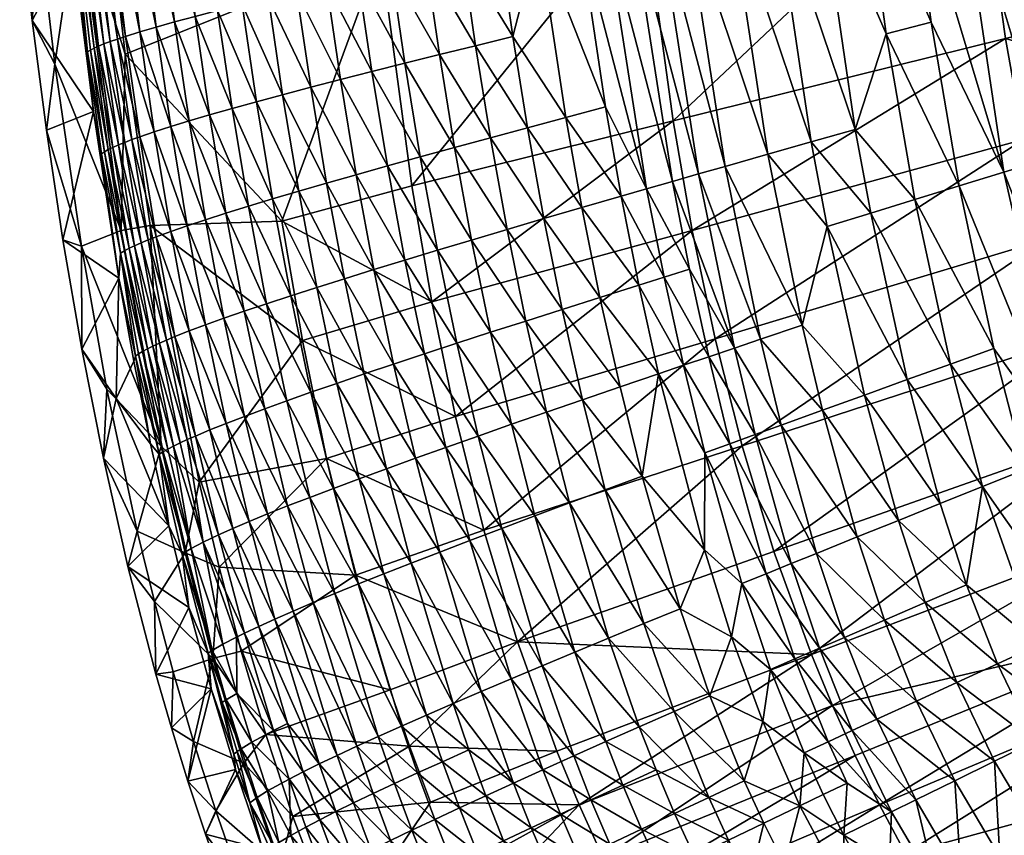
# Model space of a CAD drawing. Header units: millimetres. Extents: x 639 to 1142, y -448 to 5.
# Tile 7 of 256: x 641 to 692, y -373 to -331. Entities that reach past the tile are written whole.
import ezdxf

# ---------------------------------------------------------------- set-up
doc = ezdxf.new("R2010")
doc.units = ezdxf.units.MM
doc.header["$MEASUREMENT"] = 0
doc.layers.add('Predefinito', color=7, linetype='Continuous', true_color=0x000000)

msp = doc.modelspace()

# ---------------------------------------------------------------- meshes
at = {"layer": 'Predefinito'}
mesh = msp.add_polyface(dxfattribs=at)
corners = [(729.894, -333.424, -91.707), (732.383, -337.364, -91.707), (694.752, -327.386, -91.707), (680.012, -324.638, -89.47), (682.317, -324.152, -90.146), (684.213, -337.066, -90.146), (725.355, -322.718, -91.707), (726.454, -326.036, -91.707), (734.483, -340.157, -91.707), (697.529, -343.664, -91.707), (723.861, -315.893, -91.707), (724.489, -319.332, -91.707), (686.992, -323.169, -91.14), (691.815, -339.253, -91.454), (688.106, -331.583, -91.14), (685.796, -332.179, -90.704), (684.645, -323.662, -90.704), (727.314, -328.203, -91.707), (728.273, -330.327, -91.707), (681.962, -337.704, -89.47), (723.19, -308.935, -91.707), (723.575, -313.58, -91.707), (689.349, -322.674, -91.454), (694.1, -338.551, -91.643), (677.738, -325.119, -88.676), (681.396, -315.495, -90.146), (679.061, -315.881, -89.47), (683.072, -306.521, -90.704), (691.711, -322.178, -91.643), (685.475, -306.227, -91.14), (687.891, -305.933, -91.454), (689.534, -339.955, -91.14), (687.263, -340.654, -90.704)]
mesh.append_faces([[corners[k] for k in face] for face in [(0, 1, 2, 2), (3, 4, 5, 5), (6, 7, 2, 2), (8, 9, 2, 2), (1, 8, 2, 2), (10, 11, 2, 2), (12, 13, 14, 14), (4, 15, 5, 5), (4, 16, 15, 15), (17, 18, 2, 2), (16, 12, 14, 14), (3, 5, 19, 19), (16, 14, 15, 15), (11, 6, 2, 2), (20, 21, 2, 2), (22, 23, 13, 13), (12, 22, 13, 13), (24, 3, 19, 19), (25, 16, 4, 4), (26, 25, 4, 4), (7, 17, 2, 2), (27, 12, 16, 16), (25, 27, 16, 16), (22, 28, 23, 23), (23, 28, 2, 2), (29, 22, 12, 12), (27, 29, 12, 12), (18, 0, 2, 2), (22, 30, 28, 28), (31, 32, 15, 15), (14, 31, 15, 15), (13, 31, 14, 14), (21, 10, 2, 2)]])
mesh = msp.add_polyface(dxfattribs=at)
corners = [(677.738, -325.119, -88.676), (681.962, -337.704, -89.47), (679.74, -338.336, -88.676), (668.016, -327.204, -83.67), (670.071, -326.758, -84.973), (671.434, -335.92, -84.973), (672.745, -326.183, -86.459), (674.114, -325.89, -87.135), (676.198, -339.347, -87.135), (674.86, -339.731, -86.459), (671.703, -317.11, -86.459), (679.061, -315.881, -89.47), (682.317, -324.152, -90.146), (680.012, -324.638, -89.47), (673.088, -316.877, -87.135), (674.493, -316.642, -87.767), (675.502, -325.594, -87.767), (670.338, -317.341, -85.738), (669.513, -308.198, -85.738), (676.758, -316.264, -88.676), (672.291, -307.85, -87.135), (670.891, -308.025, -86.459), (677.554, -338.959, -87.767), (673.541, -340.11, -85.738), (671.397, -326.472, -85.738), (668.996, -317.568, -84.973), (673.71, -307.673, -87.767), (675.999, -307.389, -88.676), (678.327, -307.103, -89.47), (681.396, -315.495, -90.146), (668.157, -308.369, -84.973)]
mesh.append_faces([[corners[k] for k in face] for face in [(0, 1, 2, 2), (3, 4, 5, 5), (6, 7, 8, 8), (6, 8, 9, 9), (10, 7, 6, 6), (11, 12, 13, 13), (14, 15, 16, 16), (17, 10, 6, 6), (16, 0, 2, 2), (15, 0, 16, 16), (18, 10, 17, 17), (15, 19, 0, 0), (20, 15, 14, 14), (18, 21, 10, 10), (19, 11, 13, 13), (16, 2, 22, 22), (19, 13, 0, 0), (4, 23, 5, 5), (4, 24, 23, 23), (25, 24, 4, 4), (26, 19, 15, 15), (24, 9, 23, 23), (17, 6, 24, 24), (24, 6, 9, 9), (7, 22, 8, 8), (7, 16, 22, 22), (14, 16, 7, 7), (27, 11, 19, 19), (28, 29, 11, 11), (30, 18, 17, 17), (25, 17, 24, 24), (21, 14, 10, 10), (10, 14, 7, 7)]])
mesh = msp.add_polyface(dxfattribs=at)
corners = [(659.92, -327.99, 48.952), (673.353, -325.344, 39.124), (672.191, -314.05, 39.085), (661.521, -339.95, 48.977), (662.543, -345.888, 48.991), (674.895, -336.632, 39.171), (711.08, -337.519, 15.812), (719.783, -334.886, 10.289), (710.056, -332.813, 15.757), (692.829, -337.588, 27.237), (691.902, -332.408, 27.196), (675.876, -342.237, 39.198), (707.854, -356.764, 21.68), (716.257, -353.429, 16.031), (705.181, -349.771, 21.59), (663.761, -351.773, 49.006), (665.211, -357.583, 49.021), (677.041, -347.791, 39.227), (701.403, -335.21, 21.431), (713.695, -346.74, 15.933), (722.294, -343.682, 10.418), (712.284, -342.166, 15.871), (695.219, -347.79, 27.327), (693.924, -342.721, 27.281), (678.423, -353.275, 39.258), (703.713, -344.989, 21.534), (690.438, -321.974, 27.123), (655.924, -347.871, 53.957), (648.132, -341.994, 58.955), (650.638, -355.128, 58.956), (702.463, -340.13, 21.481), (700.505, -330.244, 21.384), (709.186, -328.065, 15.705), (699.081, -320.241, 21.301), (717.957, -325.87, 10.175), (707.804, -318.499, 15.614), (718.796, -330.399, 10.23), (645.857, -324.427, 58.956), (646.864, -333.217, 58.955), (654.882, -341.77, 53.95), (720.94, -339.319, 10.352), (658.716, -316.029, 48.932), (657.167, -353.917, 53.965), (698.526, -357.667, 27.428), (696.743, -352.778, 27.377), (689.332, -311.531, 27.064)]
mesh.append_faces([[corners[k] for k in face] for face in [(0, 1, 2, 2), (3, 4, 5, 5), (6, 7, 8, 8), (9, 10, 11, 11), (4, 11, 5, 5), (12, 13, 14, 14), (11, 10, 5, 5), (15, 16, 17, 17), (6, 8, 18, 18), (19, 20, 21, 21), (22, 23, 24, 24), (0, 3, 1, 1), (14, 25, 22, 22), (10, 26, 5, 5), (27, 28, 29, 29), (30, 18, 9, 9), (22, 25, 23, 23), (31, 32, 33, 33), (31, 33, 26, 26), (16, 24, 17, 17), (24, 23, 17, 17), (32, 34, 35, 35), (7, 36, 8, 8), (0, 37, 38, 38), (30, 6, 18, 18), (19, 21, 25, 25), (39, 0, 38, 38), (27, 39, 28, 28), (20, 40, 21, 21), (13, 19, 14, 14), (14, 19, 25, 25), (10, 31, 26, 26), (9, 18, 10, 10), (0, 41, 37, 37), (3, 5, 1, 1), (5, 26, 1, 1), (4, 15, 11, 11), (42, 27, 29, 29), (43, 14, 44, 44), (32, 35, 33, 33), (26, 45, 1, 1), (25, 21, 30, 30), (25, 30, 23, 23), (44, 14, 22, 22), (21, 40, 6, 6), (21, 6, 30, 30), (17, 9, 11, 11), (15, 17, 11, 11), (39, 38, 28, 28), (40, 7, 6, 6), (18, 8, 31, 31), (18, 31, 10, 10), (8, 36, 32, 32), (8, 32, 31, 31), (36, 34, 32, 32), (23, 30, 9, 9), (23, 9, 17, 17), (39, 4, 3, 3), (0, 39, 3, 3), (27, 15, 4, 4), (39, 27, 4, 4), (27, 42, 15, 15)]])
mesh = msp.add_polyface(dxfattribs=at)
corners = [(644.17, -327.58, -41.453), (641.459, -325.878, 56.041), (643.33, -319.019, -41.453), (648.139, -321.418, -61.008), (649.189, -321.19, -63.297), (650.435, -331.282, -63.297), (644.065, -322.521, -46.135), (645.496, -332.805, -47.695), (645.263, -332.912, -46.135), (650.342, -320.95, -65.53), (652.836, -330.671, -67.701), (651.586, -330.985, -65.53), (646.864, -333.217, 58.955), (645.857, -324.427, 58.956), (644.458, -325.566, 59.056), (645.631, -322.021, -53.881), (646.866, -332.304, -53.881), (645.229, -322.132, -52.346), (649.387, -331.563, -61.008), (643.888, -322.604, -44.574), (647.601, -332.075, -56.293), (646.359, -321.833, -56.293), (648.441, -331.828, -58.671), (644.288, -322.432, -47.695), (646.458, -332.44, -52.346), (651.597, -320.697, -67.701), (644.933, -333.104, -43.012), (647.196, -321.632, -58.671), (654.183, -330.341, -69.803), (642.436, -326.72, 58.173), (641.459, -325.878, 56.041), (642.091, -331.494, 56.041), (642.091, -331.494, 56.041), (646.094, -332.569, -50.802), (644.557, -322.338, -49.251), (644.87, -322.237, -50.802), (645.773, -332.69, -49.251), (642.436, -326.72, 58.173), (643.259, -333.721, 58.173), (644.458, -325.566, 59.056), (641.759, -319.713, 58.173), (641.759, -319.713, 58.173)]
mesh.append_faces([[corners[k] for k in face] for face in [(0, 1, 2, 2), (3, 4, 5, 5), (6, 7, 8, 8), (9, 10, 11, 11), (12, 13, 14, 14), (15, 16, 17, 17), (3, 5, 18, 18), (2, 19, 0, 0), (20, 21, 22, 22), (23, 7, 6, 6), (17, 16, 24, 24), (9, 25, 10, 10), (19, 26, 0, 0), (21, 27, 22, 22), (27, 18, 22, 22), (4, 11, 5, 5), (25, 28, 10, 10), (29, 30, 31, 31), (32, 1, 0, 0), (15, 20, 16, 16), (33, 34, 35, 35), (34, 33, 36, 36), (37, 38, 39, 39), (4, 9, 11, 11), (27, 3, 18, 18), (20, 15, 21, 21), (40, 37, 39, 39), (29, 41, 30, 30), (6, 8, 19, 19), (34, 36, 23, 23), (17, 24, 35, 35), (23, 36, 7, 7), (33, 35, 24, 24)]])
mesh = msp.add_polyface(dxfattribs=at)
corners = [(668.016, -327.204, -83.67), (671.434, -335.92, -84.973), (669.408, -336.457, -83.67), (661.172, -333.677, -77.448), (662.94, -333.237, -79.147), (663.715, -337.989, -79.147), (660.28, -338.936, -75.66), (657.874, -334.515, -73.787), (659.482, -334.104, -75.66), (664.781, -332.782, -80.754), (666.693, -332.315, -82.263), (667.443, -336.982, -82.263), (665.545, -337.493, -80.754), (654.183, -330.341, -69.803), (652.952, -320.432, -69.803), (655.624, -329.996, -71.833), (657.155, -329.636, -73.787), (655.946, -319.867, -73.787), (658.771, -329.262, -75.66), (659.291, -319.257, -77.448), (662.248, -328.475, -79.147), (660.471, -328.875, -77.448), (661.959, -338.471, -77.448), (658.68, -339.385, -73.787), (656.35, -334.911, -71.833), (657.576, -319.567, -75.66), (652.836, -330.671, -67.701), (654.916, -335.291, -69.803), (653.573, -335.653, -67.701), (664.101, -328.063, -80.754), (666.025, -327.639, -82.263)]
mesh.append_faces([[corners[k] for k in face] for face in [(0, 1, 2, 2), (3, 4, 5, 5), (6, 7, 8, 8), (9, 10, 11, 11), (9, 11, 12, 12), (13, 14, 15, 15), (16, 17, 18, 18), (19, 20, 21, 21), (22, 6, 8, 8), (23, 24, 7, 7), (22, 8, 3, 3), (25, 21, 18, 18), (10, 2, 11, 11), (4, 9, 12, 12), (10, 0, 2, 2), (26, 27, 28, 28), (13, 24, 27, 27), (26, 13, 27, 27), (24, 13, 15, 15), (24, 15, 7, 7), (7, 15, 16, 16), (8, 7, 16, 16), (8, 18, 3, 3), (8, 16, 18, 18), (18, 21, 3, 3), (21, 4, 3, 3), (20, 9, 4, 4), (21, 20, 4, 4), (29, 10, 9, 9), (20, 29, 9, 9), (30, 0, 10, 10), (29, 30, 10, 10)]])
mesh = msp.add_polyface(dxfattribs=at)
corners = [(645.496, -332.805, -47.695), (646.228, -337.986, -47.695), (645.263, -332.912, -46.135), (643.259, -333.721, 58.173), (646.644, -342.241, 59.056), (644.458, -325.566, 59.056), (647.199, -337.59, -52.346), (646.458, -332.44, -52.346), (647.609, -337.442, -53.881), (646.864, -333.217, 58.955), (644.458, -325.566, 59.056), (646.644, -342.241, 59.056), (644.933, -333.104, -43.012), (645.65, -338.31, -43.012), (645.228, -336.144, -41.453), (645.773, -332.69, -49.251), (646.832, -337.73, -50.802), (646.508, -337.862, -49.251), (644.17, -327.58, -41.453), (642.091, -331.494, 56.041), (646.094, -332.569, -50.802), (643.259, -333.721, 58.173), (642.436, -326.72, 58.173), (642.091, -331.494, 56.041), (642.823, -337.109, 56.041), (642.823, -337.109, 56.041), (646.866, -332.304, -53.881), (648.346, -337.191, -56.293), (647.601, -332.075, -56.293), (649.188, -336.921, -58.671), (648.441, -331.828, -58.671), (650.133, -336.632, -61.008), (649.387, -331.563, -61.008), (651.18, -336.324, -63.297), (650.435, -331.282, -63.297), (652.327, -335.998, -65.53), (651.586, -330.985, -65.53), (653.573, -335.653, -67.701), (652.836, -330.671, -67.701), (645.991, -338.102, -46.135), (645.076, -333.012, -44.574), (643.888, -322.604, -44.574), (645.798, -338.21, -44.574)]
mesh.append_faces([[corners[k] for k in face] for face in [(0, 1, 2, 2), (3, 4, 5, 5), (6, 7, 8, 8), (9, 10, 11, 11), (12, 13, 14, 14), (15, 16, 17, 17), (18, 12, 14, 14), (14, 19, 18, 18), (20, 16, 15, 15), (21, 22, 23, 23), (24, 19, 14, 14), (21, 23, 25, 25), (26, 27, 8, 8), (26, 8, 7, 7), (28, 29, 27, 27), (28, 27, 26, 26), (29, 28, 30, 30), (29, 30, 31, 31), (32, 33, 31, 31), (30, 32, 31, 31), (34, 35, 33, 33), (32, 34, 33, 33), (36, 37, 35, 35), (34, 36, 35, 35), (36, 38, 37, 37), (2, 39, 40, 40), (41, 2, 40, 40), (15, 17, 0, 0), (40, 42, 12, 12), (41, 40, 12, 12), (6, 20, 7, 7), (20, 6, 16, 16)]])
mesh = msp.add_polyface(dxfattribs=at)
corners = [(691.305, -348.282, -91.14), (689.083, -349.082, -90.704), (687.263, -340.654, -90.704), (692.909, -354.478, -91.14), (695.722, -362.484, -91.14), (690.729, -355.352, -90.704), (691.815, -339.253, -91.454), (695.099, -353.601, -91.454), (689.534, -339.955, -91.14), (693.6, -363.457, -90.704), (691.493, -364.424, -90.146), (689.912, -360.382, -90.146), (697.881, -354.714, -91.643), (685.01, -341.349, -90.146), (687.35, -366.33, -88.676), (683.659, -363.076, -87.767), (685.713, -362.189, -88.676), (687.799, -361.291, -89.47), (697.058, -359.539, -91.454), (694.1, -338.551, -91.643), (697.529, -343.664, -91.707), (686.878, -349.877, -90.146), (689.408, -365.382, -89.47), (694.752, -327.386, -91.707), (688.565, -356.221, -90.146), (686.423, -357.081, -89.47), (684.694, -350.665, -89.47), (699.691, -365.343, -91.454), (684.309, -357.933, -88.676)]
mesh.append_faces([[corners[k] for k in face] for face in [(0, 1, 2, 2), (3, 4, 5, 5), (6, 7, 8, 8), (9, 10, 11, 11), (12, 7, 6, 6), (2, 1, 13, 13), (14, 15, 16, 16), (11, 10, 17, 17), (18, 4, 3, 3), (19, 12, 6, 6), (12, 19, 20, 20), (5, 9, 11, 11), (1, 21, 13, 13), (7, 0, 8, 8), (7, 18, 3, 3), (17, 22, 16, 16), (19, 23, 20, 20), (10, 22, 17, 17), (8, 0, 2, 2), (4, 9, 5, 5), (24, 25, 26, 26), (21, 24, 26, 26), (5, 24, 21, 21), (18, 27, 4, 4), (17, 16, 28, 28), (1, 5, 21, 21), (3, 5, 1, 1), (25, 17, 28, 28), (11, 17, 25, 25), (0, 3, 1, 1), (7, 3, 0, 0), (24, 11, 25, 25), (5, 11, 24, 24)]])
mesh = msp.add_polyface(dxfattribs=at)
corners = [(671.155, -345.665, -83.67), (669.222, -346.279, -82.263), (668.284, -341.637, -82.263), (682.779, -342.037, -89.47), (684.694, -350.665, -89.47), (681.509, -347.089, -88.676), (686.878, -349.877, -90.146), (672.244, -340.485, -84.973), (673.148, -345.037, -84.973), (670.233, -341.068, -83.67), (678.034, -348.259, -87.135), (675.741, -344.224, -86.459), (674.86, -339.731, -86.459), (674.434, -344.633, -85.738), (676.198, -339.347, -87.135), (679.74, -338.336, -88.676), (667.354, -346.876, -80.754), (666.4, -342.191, -80.754), (679.365, -347.81, -87.767), (677.554, -338.959, -87.767), (685.01, -341.349, -90.146), (673.541, -340.11, -85.738), (681.962, -337.704, -89.47), (687.263, -340.654, -90.704), (684.213, -337.066, -90.146), (674.153, -349.573, -84.973), (685.796, -332.179, -90.704), (667.443, -336.982, -82.263), (669.408, -336.457, -83.67), (675.426, -349.141, -85.738), (671.434, -335.92, -84.973), (676.721, -348.702, -86.459)]
mesh.append_faces([[corners[k] for k in face] for face in [(0, 1, 2, 2), (3, 4, 5, 5), (6, 4, 3, 3), (7, 8, 9, 9), (10, 11, 12, 12), (13, 8, 7, 7), (14, 10, 12, 12), (3, 5, 15, 15), (16, 17, 1, 1), (5, 18, 19, 19), (20, 6, 3, 3), (8, 0, 9, 9), (15, 5, 19, 19), (9, 0, 2, 2), (21, 13, 7, 7), (11, 13, 21, 21), (12, 11, 21, 21), (18, 10, 14, 14), (19, 18, 14, 14), (22, 3, 15, 15), (20, 3, 22, 22), (23, 20, 24, 24), (24, 20, 22, 22), (8, 25, 0, 0), (26, 23, 24, 24), (9, 2, 27, 27), (7, 9, 28, 28), (28, 9, 27, 27), (13, 29, 8, 8), (21, 7, 30, 30), (30, 7, 28, 28), (10, 31, 11, 11), (11, 31, 13, 13)]])
mesh = msp.add_polyface(dxfattribs=at)
corners = [(643.667, -342.721, 56.041), (642.823, -337.109, 56.041), (645.228, -336.144, -41.453), (644.615, -343.046, 58.173), (642.823, -337.109, 56.041), (643.667, -342.721, 56.041), (649.188, -336.921, -58.671), (650.972, -341.69, -61.008), (650.028, -342.004, -58.671), (643.259, -333.721, 58.173), (644.615, -343.046, 58.173), (646.644, -342.241, 59.056), (643.259, -333.721, 58.173), (646.539, -344.68, -41.453), (648.447, -342.568, -53.881), (647.199, -337.59, -52.346), (647.609, -337.442, -53.881), (645.263, -332.912, -46.135), (646.228, -337.986, -47.695), (645.991, -338.102, -46.135), (645.65, -338.31, -43.012), (648.346, -337.191, -56.293), (649.186, -342.297, -56.293), (650.133, -336.632, -61.008), (647.056, -343.155, -47.695), (646.815, -343.28, -46.135), (646.619, -343.395, -44.574), (646.508, -337.862, -49.251), (647.667, -342.879, -50.802), (647.34, -343.022, -49.251), (646.832, -337.73, -50.802), (648.036, -342.728, -52.346), (648.132, -341.994, 58.955), (646.864, -333.217, 58.955), (646.644, -342.241, 59.056), (650.97, -347.071, -58.671), (650.129, -347.386, -56.293), (645.798, -338.21, -44.574), (644.933, -333.104, -43.012), (645.076, -333.012, -44.574), (645.496, -332.805, -47.695)]
mesh.append_faces([[corners[k] for k in face] for face in [(0, 1, 2, 2), (3, 4, 5, 5), (6, 7, 8, 8), (9, 10, 11, 11), (3, 12, 4, 4), (0, 2, 13, 13), (14, 15, 16, 16), (17, 18, 19, 19), (2, 20, 13, 13), (6, 8, 21, 21), (21, 8, 22, 22), (7, 6, 23, 23), (19, 24, 25, 25), (20, 26, 13, 13), (21, 22, 16, 16), (27, 28, 29, 29), (18, 24, 19, 19), (30, 28, 27, 27), (15, 14, 31, 31), (32, 33, 34, 34), (8, 35, 22, 22), (14, 16, 22, 22), (36, 14, 22, 22), (37, 26, 20, 20), (38, 37, 20, 20), (37, 25, 26, 26), (19, 25, 37, 37), (39, 19, 37, 37), (27, 29, 18, 18), (40, 27, 18, 18), (15, 31, 30, 30), (18, 29, 24, 24), (30, 31, 28, 28)]])
mesh = msp.add_polyface(dxfattribs=at)
corners = [(661.959, -338.471, -77.448), (661.172, -333.677, -77.448), (663.715, -337.989, -79.147), (664.584, -342.73, -79.147), (665.552, -347.456, -79.147), (662.84, -343.252, -77.448), (658.077, -344.71, -71.833), (659.095, -349.586, -71.833), (656.658, -345.157, -69.803), (663.822, -348.018, -77.448), (657.685, -350.067, -69.803), (662.167, -348.561, -75.66), (660.59, -349.084, -73.787), (659.583, -344.243, -73.787), (658.68, -339.385, -73.787), (657.874, -334.515, -73.787), (660.28, -338.936, -75.66), (661.172, -343.756, -75.66), (668.284, -341.637, -82.263), (669.222, -346.279, -82.263), (666.4, -342.191, -80.754), (667.354, -346.876, -80.754), (656.35, -334.911, -71.833), (657.165, -339.817, -71.833), (662.94, -333.237, -79.147), (665.545, -337.493, -80.754), (663.274, -353.346, -75.66), (664.914, -352.766, -77.448), (666.629, -352.164, -79.147), (668.413, -351.543, -80.754), (667.443, -336.982, -82.263)]
mesh.append_faces([[corners[k] for k in face] for face in [(0, 1, 2, 2), (3, 4, 5, 5), (6, 7, 8, 8), (9, 5, 4, 4), (7, 10, 8, 8), (11, 12, 13, 13), (14, 15, 16, 16), (17, 11, 13, 13), (18, 19, 20, 20), (3, 21, 4, 4), (12, 7, 6, 6), (17, 9, 11, 11), (22, 14, 23, 23), (13, 12, 6, 6), (9, 17, 5, 5), (21, 3, 20, 20), (24, 25, 2, 2), (11, 26, 12, 12), (13, 6, 23, 23), (9, 27, 11, 11), (14, 13, 23, 23), (14, 17, 13, 13), (28, 9, 4, 4), (17, 14, 16, 16), (17, 16, 5, 5), (21, 29, 4, 4), (0, 3, 5, 5), (0, 5, 16, 16), (3, 0, 2, 2), (3, 2, 20, 20), (18, 20, 25, 25), (25, 20, 2, 2), (30, 18, 25, 25)]])
mesh = msp.add_polyface(dxfattribs=at)
corners = [(654.916, -335.291, -69.803), (656.35, -334.911, -71.833), (657.165, -339.817, -71.833), (655.738, -340.231, -69.803), (650.133, -336.632, -61.008), (651.18, -336.324, -63.297), (652.016, -341.356, -63.297), (653.16, -341.001, -65.53), (655.135, -350.96, -65.53), (654.093, -345.989, -65.53), (656.364, -350.525, -67.701), (652.954, -346.373, -63.297), (652.327, -335.998, -65.53), (653.573, -335.653, -67.701), (654.402, -340.626, -67.701), (651.912, -346.733, -61.008), (654.002, -351.37, -63.297), (652.965, -351.757, -61.008), (650.97, -347.071, -58.671), (652.026, -352.118, -58.671), (650.129, -347.386, -56.293), (655.328, -345.584, -67.701), (649.186, -342.297, -56.293), (657.685, -350.067, -69.803), (650.972, -341.69, -61.008), (656.658, -345.157, -69.803), (650.028, -342.004, -58.671), (658.077, -344.71, -71.833)]
mesh.append_faces([[corners[k] for k in face] for face in [(0, 1, 2, 2), (0, 2, 3, 3), (4, 5, 6, 6), (5, 7, 6, 6), (8, 9, 10, 10), (8, 11, 9, 9), (12, 13, 14, 14), (15, 16, 17, 17), (15, 17, 18, 18), (19, 20, 18, 18), (21, 10, 9, 9), (12, 14, 7, 7), (20, 22, 18, 18), (11, 8, 16, 16), (23, 10, 21, 21), (11, 16, 15, 15), (24, 4, 6, 6), (25, 23, 21, 21), (13, 3, 14, 14), (5, 12, 7, 7), (13, 0, 3, 3), (26, 15, 18, 18), (24, 11, 15, 15), (24, 15, 26, 26), (11, 24, 6, 6), (11, 6, 9, 9), (21, 9, 7, 7), (7, 9, 6, 6), (25, 21, 14, 14), (14, 21, 7, 7), (27, 25, 3, 3), (3, 25, 14, 14), (2, 27, 3, 3)]])
mesh = msp.add_polyface(dxfattribs=at)
corners = [(646.815, -343.28, -46.135), (647.991, -348.305, -47.695), (647.747, -348.438, -46.135), (646.619, -343.395, -44.574), (647.546, -348.561, -44.574), (647.389, -348.673, -43.012), (648.036, -342.728, -52.346), (649.39, -347.677, -53.881), (648.977, -347.849, -52.346), (647.056, -343.155, -47.695), (644.637, -348.326, 56.041), (646.539, -344.68, -41.453), (646.401, -350.842, 7.294), (649.043, -353.431, -47.695), (648.447, -342.568, -53.881), (647.667, -342.879, -50.802), (648.606, -348.011, -50.802), (647.34, -343.022, -49.251), (650.448, -352.765, -53.881), (648.593, -353.701, -44.574), (647.304, -348.927, -41.453), (648.277, -348.163, -49.251), (649.663, -353.119, -50.802), (644.615, -343.046, 58.173), (648.692, -353.279, 59.056), (646.644, -342.241, 59.056), (648.132, -341.994, 58.955), (646.644, -342.241, 59.056), (648.692, -353.279, 59.056), (645.924, -350.368, 58.173), (644.615, -343.046, 58.173), (644.637, -348.326, 56.041), (645.924, -350.368, 58.173), (643.667, -342.721, 56.041), (643.667, -342.721, 56.041), (650.129, -347.386, -56.293), (651.186, -352.454, -56.293), (648.15, -353.157, -41.453), (648.797, -353.572, -46.135), (649.332, -353.28, -49.251), (650.035, -352.947, -52.346)]
mesh.append_faces([[corners[k] for k in face] for face in [(0, 1, 2, 2), (3, 4, 5, 5), (6, 7, 8, 8), (9, 1, 0, 0), (10, 11, 12, 12), (1, 13, 2, 2), (14, 7, 6, 6), (15, 16, 17, 17), (7, 18, 8, 8), (4, 19, 5, 5), (12, 11, 20, 20), (3, 5, 11, 11), (17, 16, 21, 21), (16, 22, 21, 21), (23, 24, 25, 25), (26, 27, 28, 28), (29, 30, 31, 31), (23, 32, 24, 24), (30, 33, 31, 31), (10, 34, 11, 11), (35, 36, 7, 7), (14, 35, 7, 7), (0, 2, 3, 3), (5, 37, 20, 20), (5, 20, 11, 11), (2, 38, 4, 4), (3, 2, 4, 4), (17, 21, 9, 9), (6, 8, 15, 15), (21, 39, 1, 1), (9, 21, 1, 1), (8, 40, 16, 16), (15, 8, 16, 16)]])
mesh = msp.add_polyface(dxfattribs=at)
corners = [(649.043, -353.431, -47.695), (650.228, -358.529, -47.695), (648.797, -353.572, -46.135), (649.931, -358.738, 59.056), (648.692, -353.279, 59.056), (647.477, -357.635, 58.173), (647.001, -359.449, 56.041), (645.742, -353.904, 56.041), (649.086, -357.365, -41.453), (650.448, -352.765, -53.881), (651.633, -357.825, -53.881), (650.035, -352.947, -52.346), (650.638, -355.128, 58.956), (648.132, -341.994, 58.955), (648.692, -353.279, 59.056), (649.931, -358.738, 59.056), (650.849, -358.2, -50.802), (645.924, -350.368, 58.173), (645.742, -353.904, 56.041), (647.477, -357.635, 58.173), (645.924, -350.368, 58.173), (648.593, -353.701, -44.574), (649.773, -358.811, -44.574), (644.637, -348.326, 56.041), (646.401, -350.842, 7.294), (647.304, -348.927, -41.453), (648.15, -353.157, -41.453), (647.389, -348.673, -43.012), (648.977, -347.849, -52.346), (652.026, -352.118, -58.671), (653.206, -357.14, -58.671), (651.186, -352.454, -56.293), (650.129, -347.386, -56.293), (647.747, -348.438, -46.135), (648.277, -348.163, -49.251), (649.663, -353.119, -50.802), (649.332, -353.28, -49.251), (652.37, -357.497, -56.293), (649.39, -347.677, -53.881), (644.637, -348.326, 56.041), (649.98, -358.676, -46.135), (647.546, -348.561, -44.574), (647.991, -348.305, -47.695), (648.606, -348.011, -50.802)]
mesh.append_faces([[corners[k] for k in face] for face in [(0, 1, 2, 2), (3, 4, 5, 5), (6, 7, 8, 8), (9, 10, 11, 11), (12, 13, 14, 14), (12, 14, 15, 15), (11, 10, 16, 16), (17, 18, 19, 19), (4, 20, 5, 5), (21, 22, 8, 8), (17, 23, 18, 18), (24, 25, 26, 26), (27, 21, 26, 26), (28, 9, 11, 11), (29, 30, 31, 31), (32, 29, 31, 31), (33, 0, 2, 2), (34, 35, 36, 36), (35, 16, 36, 36), (36, 16, 1, 1), (8, 24, 26, 26), (21, 8, 26, 26), (31, 37, 9, 9), (38, 31, 9, 9), (9, 37, 10, 10), (7, 39, 24, 24), (7, 24, 8, 8), (2, 40, 21, 21), (41, 2, 21, 21), (36, 1, 0, 0), (42, 36, 0, 0), (11, 16, 35, 35), (43, 11, 35, 35)]])
mesh = msp.add_polyface(dxfattribs=at)
corners = [(684.309, -357.933, -88.676), (682.228, -358.772, -87.767), (680.419, -352.213, -87.767), (679.103, -352.692, -87.135), (680.937, -359.295, -87.135), (677.804, -353.165, -86.459), (676.496, -358.591, -84.973), (674.153, -349.573, -84.973), (676.524, -353.632, -85.738), (682.539, -351.444, -88.676), (686.423, -357.081, -89.47), (673.312, -354.811, -83.67), (676.721, -348.702, -86.459), (675.426, -349.141, -85.738), (679.365, -347.81, -87.767), (678.034, -348.259, -87.135), (666.629, -352.164, -79.147), (669.587, -356.192, -80.754), (667.821, -356.853, -79.147), (668.413, -351.543, -80.754), (671.418, -355.511, -82.263), (670.265, -350.904, -82.263), (672.179, -350.247, -83.67), (684.694, -350.665, -89.47), (681.509, -347.089, -88.676), (679.662, -359.811, -86.459), (667.354, -346.876, -80.754), (673.148, -345.037, -84.973), (669.222, -346.279, -82.263), (671.155, -345.665, -83.67), (674.434, -344.633, -85.738)]
mesh.append_faces([[corners[k] for k in face] for face in [(0, 1, 2, 2), (3, 4, 5, 5), (6, 7, 8, 8), (9, 0, 2, 2), (10, 0, 9, 9), (6, 11, 7, 7), (3, 5, 12, 12), (13, 8, 7, 7), (9, 2, 14, 14), (15, 3, 12, 12), (16, 17, 18, 18), (17, 16, 19, 19), (17, 19, 20, 20), (21, 11, 20, 20), (21, 20, 19, 19), (11, 21, 22, 22), (11, 22, 7, 7), (12, 5, 13, 13), (23, 10, 9, 9), (14, 2, 15, 15), (24, 9, 14, 14), (23, 9, 24, 24), (5, 25, 8, 8), (5, 8, 13, 13), (2, 1, 3, 3), (2, 3, 15, 15), (26, 21, 19, 19), (13, 7, 27, 27), (21, 26, 28, 28), (21, 28, 22, 22), (7, 22, 29, 29), (29, 22, 28, 28), (12, 13, 30, 30)]])
mesh = msp.add_polyface(dxfattribs=at)
corners = [(651.186, -352.454, -56.293), (653.206, -357.14, -58.671), (652.37, -357.497, -56.293), (657.517, -355.444, -67.701), (658.799, -360.339, -67.701), (656.298, -355.908, -65.53), (656.473, -361.293, -63.297), (654.141, -356.756, -61.008), (655.172, -356.345, -63.297), (660.227, -354.442, -71.833), (661.484, -359.276, -71.833), (658.828, -354.956, -69.803), (664.5, -358.111, -75.66), (662.952, -358.705, -73.787), (661.71, -353.906, -73.787), (663.274, -353.346, -75.66), (664.914, -352.766, -77.448), (667.821, -356.853, -79.147), (666.124, -357.493, -77.448), (652.965, -351.757, -61.008), (657.59, -360.83, -65.53), (660.098, -359.82, -69.803), (666.629, -352.164, -79.147), (652.026, -352.118, -58.671), (650.97, -347.071, -58.671), (654.002, -351.37, -63.297), (655.135, -350.96, -65.53), (656.364, -350.525, -67.701), (657.685, -350.067, -69.803), (659.095, -349.586, -71.833), (660.59, -349.084, -73.787), (662.167, -348.561, -75.66), (663.822, -348.018, -77.448), (665.552, -347.456, -79.147), (668.413, -351.543, -80.754)]
mesh.append_faces([[corners[k] for k in face] for face in [(0, 1, 2, 2), (3, 4, 5, 5), (6, 7, 8, 8), (9, 10, 11, 11), (12, 13, 14, 14), (15, 12, 14, 14), (16, 17, 18, 18), (7, 19, 8, 8), (5, 20, 8, 8), (21, 3, 11, 11), (14, 13, 9, 9), (16, 18, 15, 15), (22, 17, 16, 16), (13, 10, 9, 9), (18, 12, 15, 15), (23, 24, 19, 19), (7, 23, 19, 19), (25, 5, 8, 8), (25, 8, 19, 19), (23, 7, 1, 1), (26, 3, 5, 5), (26, 5, 25, 25), (3, 27, 11, 11), (3, 26, 27, 27), (9, 11, 28, 28), (28, 11, 27, 27), (29, 9, 28, 28), (14, 9, 29, 29), (15, 14, 30, 30), (30, 14, 29, 29), (31, 16, 15, 15), (32, 22, 16, 16), (22, 33, 34, 34)]])
mesh = msp.add_polyface(dxfattribs=at)
corners = [(710.238, -377.932, 27.686), (707.122, -373.737, 27.626), (692.938, -383.603, 39.473), (666.929, -363.297, 49.038), (668.953, -368.897, 49.056), (681.975, -363.956, 39.324), (696.743, -352.778, 27.377), (680.057, -358.669, 39.29), (667.723, -382.562, 54.009), (669.268, -385.215, 54.014), (686.79, -374.13, 39.396), (666.271, -379.861, 54.004), (685.458, -371.643, 39.377), (684.211, -369.117, 39.359), (660.411, -365.755, 53.981), (652.799, -363.778, 58.956), (654.052, -368.037, 58.956), (704.288, -369.344, 27.567), (711.168, -363.49, 21.775), (701.751, -364.78, 27.51), (700.598, -362.442, 27.482), (698.526, -357.667, 27.428), (683.051, -366.554, 39.341), (691.283, -381.313, 39.453), (689.705, -378.969, 39.434), (707.854, -356.764, 21.68), (705.181, -349.771, 21.59), (671.317, -374.36, 49.074), (658.651, -359.885, 53.973), (657.167, -353.917, 53.965), (651.665, -359.473, 58.956), (662.487, -371.505, 53.99), (661.407, -368.646, 53.986), (655.436, -372.248, 58.956), (664.914, -377.115, 54), (659.563, -382.521, 58.956), (665.211, -357.583, 49.021), (678.423, -353.275, 39.258), (670.09, -371.647, 49.065), (657.788, -378.459, 58.956), (650.638, -355.128, 58.956), (688.207, -376.573, 39.415), (708.884, -359.039, 21.711), (695.219, -347.79, 27.327), (670.904, -387.815, 54.019), (709.989, -361.282, 21.742), (663.761, -351.773, 49.006)]
mesh.append_faces([[corners[k] for k in face] for face in [(0, 1, 2, 2), (3, 4, 5, 5), (5, 6, 7, 7), (8, 9, 10, 10), (11, 12, 13, 13), (14, 15, 16, 16), (17, 18, 19, 19), (3, 5, 7, 7), (20, 21, 22, 22), (12, 20, 13, 13), (23, 1, 24, 24), (17, 19, 10, 10), (25, 26, 21, 21), (27, 11, 13, 13), (28, 29, 30, 30), (20, 25, 21, 21), (31, 32, 33, 33), (11, 34, 35, 35), (14, 28, 15, 15), (36, 3, 37, 37), (4, 38, 5, 5), (31, 33, 39, 39), (29, 40, 30, 30), (21, 6, 5, 5), (9, 41, 10, 10), (41, 17, 10, 10), (1, 17, 24, 24), (22, 21, 5, 5), (38, 22, 5, 5), (42, 25, 20, 20), (38, 31, 39, 39), (34, 39, 35, 35), (7, 43, 37, 37), (3, 7, 37, 37), (8, 11, 35, 35), (11, 8, 12, 12), (32, 4, 3, 3), (28, 14, 3, 3), (9, 44, 41, 41), (6, 43, 7, 7), (38, 27, 22, 22), (34, 38, 39, 39), (19, 45, 20, 20), (19, 20, 12, 12), (29, 36, 46, 46), (28, 3, 36, 36), (29, 28, 36, 36), (14, 32, 3, 3), (32, 14, 16, 16), (32, 16, 33, 33), (2, 1, 23, 23), (44, 24, 41, 41), (24, 17, 41, 41), (8, 10, 12, 12), (10, 19, 12, 12), (31, 38, 4, 4), (32, 31, 4, 4), (13, 20, 22, 22), (27, 13, 22, 22), (45, 42, 20, 20), (34, 11, 27, 27), (38, 34, 27, 27), (28, 30, 15, 15)]])
mesh = msp.add_polyface(dxfattribs=at)
corners = [(680.937, -359.295, -87.135), (679.662, -359.811, -86.459), (677.804, -353.165, -86.459), (679.888, -364.71, -85.738), (682.825, -368.419, -86.459), (681.602, -368.986, -85.738), (676.777, -366.067, -83.67), (679.489, -367.378, -84.973), (678.531, -370.415, -83.67), (686.07, -372.001, -87.135), (683.797, -370.537, -86.459), (677.892, -363.042, -84.973), (682.385, -363.627, -87.135), (685.324, -367.264, -87.767), (687.313, -371.391, -87.767), (684.066, -367.845, -87.135), (683.659, -363.076, -87.767), (685.713, -362.189, -88.676), (682.228, -358.772, -87.767), (681.127, -364.172, -86.459), (678.406, -360.321, -85.738), (682.582, -371.118, -85.738), (681.386, -371.692, -84.973), (679.531, -372.584, -83.67), (676.72, -371.263, -82.263), (676.496, -358.591, -84.973), (676.524, -353.632, -85.738), (679.103, -352.692, -87.135), (684.309, -357.933, -88.676)]
mesh.append_faces([[corners[k] for k in face] for face in [(0, 1, 2, 2), (3, 4, 5, 5), (6, 7, 8, 8), (4, 9, 10, 10), (11, 7, 6, 6), (4, 10, 5, 5), (12, 1, 0, 0), (13, 14, 15, 15), (12, 0, 16, 16), (17, 16, 18, 18), (19, 4, 3, 3), (15, 12, 13, 13), (3, 20, 19, 19), (5, 21, 22, 22), (7, 22, 8, 8), (23, 24, 8, 8), (11, 25, 20, 20), (20, 25, 26, 26), (16, 13, 12, 12), (3, 5, 7, 7), (7, 5, 22, 22), (3, 11, 20, 20), (11, 3, 7, 7), (19, 15, 4, 4), (15, 9, 4, 4), (15, 19, 12, 12), (1, 12, 19, 19), (20, 26, 1, 1), (1, 19, 20, 20), (18, 16, 0, 0), (18, 0, 27, 27), (28, 17, 18, 18), (5, 10, 21, 21)]])
mesh = msp.add_polyface(dxfattribs=at)
corners = [(647.001, -359.449, 56.041), (649.086, -357.365, -41.453), (650.119, -361.55, -41.453), (651.847, -363.426, -49.251), (652.569, -365.94, -49.251), (651.308, -363.745, -46.135), (647.477, -357.635, 58.173), (645.742, -353.904, 56.041), (647.001, -359.449, 56.041), (651.1, -363.886, -44.574), (652.031, -366.265, -46.135), (651.823, -366.408, -44.574), (649.773, -358.811, -44.574), (648.797, -353.572, -46.135), (650.228, -358.529, -47.695), (649.98, -358.676, -46.135), (652.423, -369.049, -43.012), (651.257, -365.709, -41.453), (651.633, -357.825, -53.881), (652.959, -362.855, -53.881), (650.849, -358.2, -50.802), (652.548, -363.058, -52.346), (649.931, -358.738, 59.056), (647.477, -357.635, 58.173), (648.358, -361.244, 58.173), (648.358, -361.244, 58.173), (651.665, -359.473, 58.956), (650.638, -355.128, 58.956), (649.931, -358.738, 59.056), (648.433, -364.958, 56.041), (648.433, -364.958, 56.041), (649.222, -367.698, 56.041), (648.593, -353.701, -44.574), (651.338, -364.15, 59.056), (649.316, -364.835, 58.173), (649.316, -364.835, 58.173), (651.338, -364.15, 59.056), (652.799, -363.778, 58.956)]
mesh.append_faces([[corners[k] for k in face] for face in [(0, 1, 2, 2), (3, 4, 5, 5), (6, 7, 8, 8), (9, 10, 11, 11), (12, 2, 1, 1), (13, 14, 15, 15), (14, 5, 15, 15), (12, 9, 2, 2), (5, 4, 10, 10), (9, 16, 17, 17), (18, 19, 20, 20), (20, 21, 3, 3), (14, 3, 5, 5), (22, 23, 24, 24), (25, 6, 8, 8), (26, 27, 28, 28), (25, 8, 29, 29), (30, 0, 2, 2), (20, 3, 14, 14), (5, 10, 9, 9), (12, 5, 9, 9), (30, 2, 17, 17), (9, 17, 2, 2), (20, 19, 21, 21), (31, 30, 17, 17), (15, 5, 12, 12), (32, 15, 12, 12), (33, 24, 34, 34), (35, 25, 29, 29), (26, 28, 36, 36), (33, 22, 24, 24), (37, 26, 36, 36)]])
mesh = msp.add_polyface(dxfattribs=at)
corners = [(661.484, -359.276, -71.833), (663.638, -366.463, -71.833), (660.098, -359.82, -69.803), (655.45, -361.728, -61.008), (657.704, -369.115, -61.008), (654.523, -362.133, -58.671), (665.081, -365.844, -73.787), (662.952, -358.705, -73.787), (666.602, -365.199, -75.66), (657.59, -360.83, -65.53), (659.81, -368.147, -65.53), (656.473, -361.293, -63.297), (660.999, -367.616, -67.701), (667.821, -356.853, -79.147), (669.863, -363.831, -79.147), (666.124, -357.493, -77.448), (654.052, -368.037, 58.956), (652.799, -363.778, 58.956), (651.338, -364.15, 59.056), (652.548, -363.058, -52.346), (654.44, -367.847, -53.881), (652.569, -365.94, -49.251), (653.206, -357.14, -58.671), (651.847, -363.426, -49.251), (664.5, -358.111, -75.66), (662.277, -367.054, -69.803), (653.692, -362.509, -56.293), (655.167, -367.485, -56.293), (652.959, -362.855, -53.881), (652.37, -357.497, -56.293), (658.828, -354.956, -69.803), (655.172, -356.345, -63.297), (658.799, -360.339, -67.701), (668.197, -364.527, -77.448), (651.633, -357.825, -53.881), (657.517, -355.444, -67.701), (656.298, -355.908, -65.53), (654.141, -356.756, -61.008), (658.711, -368.646, -63.297), (656.789, -369.55, -58.671)]
mesh.append_faces([[corners[k] for k in face] for face in [(0, 1, 2, 2), (3, 4, 5, 5), (6, 7, 8, 8), (9, 10, 11, 11), (9, 12, 10, 10), (13, 14, 15, 15), (16, 17, 18, 18), (19, 20, 21, 21), (22, 3, 5, 5), (23, 19, 21, 21), (24, 8, 7, 7), (2, 1, 25, 25), (26, 27, 28, 28), (22, 5, 29, 29), (2, 30, 0, 0), (11, 31, 9, 9), (12, 32, 25, 25), (0, 6, 1, 1), (33, 8, 24, 24), (34, 26, 28, 28), (35, 2, 32, 32), (2, 25, 32, 32), (12, 9, 32, 32), (36, 32, 9, 9), (6, 0, 7, 7), (15, 33, 24, 24), (37, 11, 3, 3), (11, 38, 3, 3), (5, 39, 26, 26), (29, 5, 26, 26), (37, 3, 22, 22), (28, 20, 19, 19), (29, 26, 34, 34)]])
mesh = msp.add_polyface(dxfattribs=at)
corners = [(671.456, -368.411, -79.147), (674.025, -369.858, -80.754), (672.325, -370.637, -79.147), (669.127, -372.117, -75.66), (666.734, -370.531, -73.787), (668.236, -369.852, -75.66), (675.254, -361.607, -83.67), (671.418, -355.511, -82.263), (673.312, -354.811, -83.67), (670.691, -371.391, -77.448), (669.587, -356.192, -80.754), (673.395, -362.37, -82.263), (671.597, -363.111, -80.754), (676.72, -371.263, -82.263), (673.167, -367.653, -80.754), (674.942, -366.871, -82.263), (676.496, -358.591, -84.973), (669.863, -363.831, -79.147), (668.197, -364.527, -77.448), (666.124, -357.493, -77.448), (669.811, -369.145, -77.448), (667.821, -356.853, -79.147), (678.531, -370.415, -83.67), (676.777, -366.067, -83.67), (677.892, -363.042, -84.973), (666.602, -365.199, -75.66), (674.968, -372.086, -80.754)]
mesh.append_faces([[corners[k] for k in face] for face in [(0, 1, 2, 2), (3, 4, 5, 5), (6, 7, 8, 8), (3, 5, 9, 9), (10, 11, 12, 12), (13, 14, 15, 15), (6, 8, 16, 16), (17, 18, 19, 19), (0, 2, 20, 20), (10, 12, 21, 21), (22, 13, 15, 15), (7, 11, 10, 10), (20, 9, 5, 5), (21, 12, 17, 17), (1, 0, 14, 14), (7, 6, 11, 11), (23, 22, 15, 15), (1, 14, 13, 13), (24, 6, 16, 16), (20, 2, 9, 9), (25, 20, 5, 5), (20, 25, 18, 18), (20, 18, 0, 0), (14, 0, 17, 17), (17, 0, 18, 18), (12, 15, 14, 14), (12, 14, 17, 17), (11, 23, 15, 15), (11, 15, 12, 12), (6, 24, 23, 23), (6, 23, 11, 11), (1, 13, 26, 26), (1, 26, 2, 2)]])
mesh = msp.add_polyface(dxfattribs=at)
corners = [(656.789, -369.55, -58.671), (658.547, -371.548, -61.008), (657.638, -371.994, -58.671), (659.443, -373.963, -61.008), (660.391, -376.34, -61.008), (658.539, -374.419, -58.671), (654.523, -362.133, -58.671), (657.704, -369.115, -61.008), (659.491, -376.807, -58.671), (660.44, -373.473, -63.297), (661.381, -375.837, -63.297), (655.45, -361.728, -61.008), (658.711, -368.646, -63.297), (656.473, -361.293, -63.297), (659.81, -368.147, -65.53), (657.728, -374.839, -56.293), (658.685, -377.238, -56.293), (657.011, -375.224, -53.881), (656.244, -375.658, -50.802), (656.884, -378.277, -49.251), (655.632, -376.034, -47.695), (659.549, -371.069, -63.297), (655.97, -369.953, -56.293), (656.822, -372.406, -56.293), (660.641, -370.557, -65.53), (661.824, -370.013, -67.701), (660.999, -367.616, -67.701), (657.972, -377.633, -53.881), (655.332, -373.209, -50.802), (656.102, -372.783, -53.881), (661.526, -372.95, -65.53)]
mesh.append_faces([[corners[k] for k in face] for face in [(0, 1, 2, 2), (3, 4, 5, 5), (6, 7, 0, 0), (5, 4, 8, 8), (9, 10, 3, 3), (11, 12, 7, 7), (13, 14, 12, 12), (15, 16, 17, 17), (18, 19, 20, 20), (3, 10, 4, 4), (15, 8, 16, 16), (7, 21, 1, 1), (7, 1, 0, 0), (5, 8, 15, 15), (22, 2, 23, 23), (12, 24, 21, 21), (12, 21, 7, 7), (0, 2, 22, 22), (14, 25, 24, 24), (14, 24, 12, 12), (26, 25, 14, 14), (17, 27, 18, 18), (28, 17, 18, 18), (29, 15, 17, 17), (23, 5, 15, 15), (23, 15, 29, 29), (2, 3, 5, 5), (2, 5, 23, 23), (1, 9, 3, 3), (1, 3, 2, 2), (21, 30, 9, 9), (21, 9, 1, 1), (24, 30, 21, 21)]])
mesh = msp.add_polyface(dxfattribs=at)
corners = [(691.348, -369.415, -89.47), (691.618, -374.314, -88.676), (689.315, -370.41, -88.676), (687.35, -366.33, -88.676), (685.713, -362.189, -88.676), (689.408, -365.382, -89.47), (689.638, -375.344, -87.767), (695.489, -367.392, -90.704), (695.668, -372.211, -90.146), (693.409, -368.408, -90.146), (693.63, -373.269, -89.47), (697.727, -371.145, -90.704), (687.313, -371.391, -87.767), (685.324, -367.264, -87.767), (697.586, -366.37, -91.14), (688.408, -375.984, -87.135), (694.219, -377.899, -88.676), (696.21, -376.799, -89.47), (698.227, -375.686, -90.146), (684.066, -367.845, -87.135), (686.07, -372.001, -87.135), (683.659, -363.076, -87.767), (685.977, -374.637, -86.459), (690.893, -377.181, -87.767), (691.493, -364.424, -90.146), (693.6, -363.457, -90.704), (695.722, -362.484, -91.14), (685.998, -377.242, -85.738), (684.775, -375.246, -85.738), (687.194, -376.617, -86.459)]
mesh.append_faces([[corners[k] for k in face] for face in [(0, 1, 2, 2), (3, 4, 5, 5), (2, 1, 6, 6), (7, 8, 9, 9), (0, 10, 1, 1), (7, 11, 8, 8), (2, 6, 12, 12), (13, 2, 12, 12), (10, 9, 8, 8), (10, 0, 9, 9), (11, 7, 14, 14), (12, 6, 15, 15), (10, 16, 1, 1), (17, 10, 8, 8), (2, 13, 3, 3), (2, 3, 0, 0), (17, 8, 18, 18), (11, 18, 8, 8), (19, 12, 20, 20), (12, 15, 20, 20), (21, 3, 13, 13), (20, 15, 22, 22), (5, 9, 0, 0), (5, 0, 3, 3), (1, 23, 6, 6), (9, 5, 24, 24), (9, 24, 7, 7), (25, 7, 24, 24), (14, 7, 25, 25), (26, 14, 25, 25), (27, 28, 22, 22), (15, 29, 22, 22), (29, 27, 22, 22)]])
mesh = msp.add_polyface(dxfattribs=at)
corners = [(651.338, -364.15, 59.056), (649.316, -364.835, 58.173), (650.358, -368.407, 58.173), (650.358, -368.407, 58.173), (649.316, -364.835, 58.173), (649.222, -367.698, 56.041), (650.063, -370.426, 56.041), (650.063, -370.426, 56.041), (649.222, -367.698, 56.041), (651.257, -365.709, -41.453), (654.052, -368.037, 58.956), (651.338, -364.15, 59.056), (652.935, -369.509, 59.056), (652.935, -369.509, 59.056), (652.959, -362.855, -53.881), (655.167, -367.485, -56.293), (654.44, -367.847, -53.881), (655.97, -369.953, -56.293), (656.822, -372.406, -56.293), (655.246, -370.323, -53.881), (652.51, -369.835, -41.453), (653.692, -362.509, -56.293), (656.789, -369.55, -58.671), (652.423, -369.049, -43.012), (653.235, -371.546, -43.012), (652.797, -368.773, -46.135), (654.145, -370.93, -49.251), (653.61, -371.266, -46.135), (652.59, -368.918, -44.574), (653.334, -368.442, -49.251), (650.96, -373.142, 56.041), (652.031, -366.265, -46.135), (651.823, -366.408, -44.574), (652.569, -365.94, -49.251), (651.1, -363.886, -44.574), (648.433, -364.958, 56.041), (651.492, -371.958, 58.173), (651.492, -371.958, 58.173), (655.436, -372.248, 58.956)]
mesh.append_faces([[corners[k] for k in face] for face in [(0, 1, 2, 2), (3, 4, 5, 5), (3, 5, 6, 6), (7, 8, 9, 9), (10, 11, 12, 12), (13, 0, 2, 2), (14, 15, 16, 16), (17, 18, 19, 19), (20, 7, 9, 9), (21, 22, 15, 15), (23, 24, 20, 20), (23, 20, 9, 9), (25, 26, 27, 27), (25, 27, 28, 28), (29, 26, 25, 25), (29, 19, 26, 26), (30, 7, 20, 20), (16, 17, 19, 19), (16, 19, 29, 29), (31, 29, 25, 25), (31, 25, 32, 32), (33, 29, 31, 31), (33, 16, 29, 29), (23, 28, 24, 24), (34, 32, 23, 23), (4, 35, 5, 5), (13, 2, 36, 36), (37, 3, 6, 6), (38, 10, 12, 12), (32, 25, 28, 28), (32, 28, 23, 23), (15, 22, 17, 17), (15, 17, 16, 16)]])
mesh = msp.add_polyface(dxfattribs=at)
corners = [(665.309, -371.182, -71.833), (667.635, -372.815, -73.787), (666.219, -373.484, -71.833), (660.44, -373.473, -63.297), (662.461, -375.299, -65.53), (661.381, -375.837, -63.297), (662.702, -372.392, -67.701), (663.629, -374.727, -67.701), (661.526, -372.95, -65.53), (663.964, -371.803, -69.803), (664.883, -374.122, -69.803), (666.734, -370.531, -73.787), (660.999, -367.616, -67.701), (663.093, -369.438, -69.803), (661.824, -370.013, -67.701), (662.277, -367.054, -69.803), (664.447, -368.832, -71.833), (663.638, -366.463, -71.833), (665.081, -365.844, -73.787), (668.236, -369.852, -75.66), (666.602, -365.199, -75.66), (663.469, -377.653, -65.53), (665.879, -376.45, -69.803), (664.631, -377.069, -67.701), (667.208, -375.798, -71.833), (668.616, -375.114, -73.787), (660.641, -370.557, -65.53)]
mesh.append_faces([[corners[k] for k in face] for face in [(0, 1, 2, 2), (3, 4, 5, 5), (6, 7, 8, 8), (0, 2, 9, 9), (6, 10, 7, 7), (8, 4, 3, 3), (9, 10, 6, 6), (11, 1, 0, 0), (8, 7, 4, 4), (9, 2, 10, 10), (12, 13, 14, 14), (15, 16, 13, 13), (15, 13, 12, 12), (16, 15, 17, 17), (16, 17, 11, 11), (18, 19, 11, 11), (18, 11, 17, 17), (20, 19, 18, 18), (4, 21, 5, 5), (7, 22, 23, 23), (7, 23, 4, 4), (10, 24, 22, 22), (10, 22, 7, 7), (2, 25, 24, 24), (2, 24, 10, 10), (1, 25, 2, 2), (26, 6, 8, 8), (14, 9, 6, 6), (14, 6, 26, 26), (13, 0, 9, 9), (13, 9, 14, 14), (16, 11, 0, 0), (16, 0, 13, 13)]])
mesh = msp.add_polyface(dxfattribs=at)
corners = [(653.89, -373.919, -41.453), (650.96, -373.142, 56.041), (652.51, -369.835, -41.453), (652.59, -368.918, -44.574), (653.61, -371.266, -46.135), (653.235, -371.546, -43.012), (652.942, -378.536, 56.041), (652.748, -375.542, 58.173), (651.919, -375.846, 56.041), (655.246, -370.323, -53.881), (656.102, -372.783, -53.881), (655.332, -373.209, -50.802), (654.145, -370.93, -49.251), (654.718, -373.579, -47.695), (654.471, -373.743, -46.135), (656.822, -372.406, -56.293), (657.788, -378.459, 58.956), (655.436, -372.248, 58.956), (654.749, -374.807, 59.056), (655.632, -376.034, -47.695), (655.385, -376.2, -46.135), (654.264, -373.892, -44.574), (655.178, -376.351, -44.574), (654.632, -375.943, -41.453), (654.749, -374.807, 59.056), (651.492, -371.958, 58.173), (652.748, -375.542, 58.173), (651.492, -371.958, 58.173), (650.96, -373.142, 56.041), (650.063, -370.426, 56.041), (655.748, -377.43, 59.056), (656.244, -375.658, -50.802), (651.919, -375.846, 56.041), (657.011, -375.224, -53.881), (652.935, -369.509, 59.056), (652.935, -369.509, 59.056)]
mesh.append_faces([[corners[k] for k in face] for face in [(0, 1, 2, 2), (3, 4, 5, 5), (6, 7, 8, 8), (9, 10, 11, 11), (2, 5, 0, 0), (9, 11, 12, 12), (13, 14, 4, 4), (9, 15, 10, 10), (16, 17, 18, 18), (12, 13, 4, 4), (14, 19, 20, 20), (21, 22, 23, 23), (12, 11, 13, 13), (24, 25, 26, 26), (7, 27, 28, 28), (27, 29, 28, 28), (30, 24, 26, 26), (5, 21, 0, 0), (14, 5, 4, 4), (19, 14, 13, 13), (13, 31, 19, 19), (11, 31, 13, 13), (7, 28, 8, 8), (32, 1, 0, 0), (23, 32, 0, 0), (0, 21, 23, 23), (14, 20, 21, 21), (5, 14, 21, 21), (21, 20, 22, 22), (10, 33, 11, 11), (17, 34, 18, 18), (24, 35, 25, 25)]])
mesh = msp.add_polyface(dxfattribs=at)
corners = [(672.26, -378.875, -75.66), (671.994, -381.823, -73.787), (670.792, -379.623, -73.787), (674.968, -372.086, -80.754), (675.989, -374.297, -80.754), (673.278, -372.884, -79.147), (675.406, -377.288, -79.147), (674.988, -380.26, -77.448), (673.799, -378.096, -77.448), (668.616, -375.114, -73.787), (671.149, -376.668, -75.66), (669.674, -377.4, -73.787), (667.208, -375.798, -71.833), (671.654, -373.656, -77.448), (674.31, -375.115, -79.147), (672.695, -375.906, -77.448), (670.099, -374.399, -75.66), (676.587, -379.433, -79.147), (673.456, -381.057, -75.66), (666.734, -370.531, -73.787), (669.127, -372.117, -75.66), (667.635, -372.815, -73.787), (668.274, -378.101, -71.833), (676.72, -371.263, -82.263), (677.731, -373.453, -82.263), (669.398, -380.338, -71.833), (670.691, -371.391, -77.448), (672.325, -370.637, -79.147)]
mesh.append_faces([[corners[k] for k in face] for face in [(0, 1, 2, 2), (3, 4, 5, 5), (6, 7, 8, 8), (9, 10, 11, 11), (9, 11, 12, 12), (13, 14, 15, 15), (13, 15, 16, 16), (6, 17, 7, 7), (8, 7, 18, 18), (19, 20, 21, 21), (16, 10, 9, 9), (14, 13, 5, 5), (12, 11, 22, 22), (8, 18, 0, 0), (16, 15, 10, 10), (14, 5, 4, 4), (23, 24, 3, 3), (11, 25, 22, 22), (11, 2, 25, 25), (10, 2, 11, 11), (10, 0, 2, 2), (15, 0, 10, 10), (14, 8, 15, 15), (15, 8, 0, 0), (6, 14, 4, 4), (14, 6, 8, 8), (21, 16, 9, 9), (20, 13, 16, 16), (20, 16, 21, 21), (13, 20, 26, 26), (13, 26, 5, 5), (27, 5, 26, 26), (27, 3, 5, 5)]])
mesh = msp.add_polyface(dxfattribs=at)
corners = [(678.809, -375.588, -82.263), (679.974, -377.693, -82.263), (678.25, -378.577, -80.754), (681.756, -376.782, -83.67), (680.6, -374.699, -83.67), (683.591, -375.848, -84.973), (686.07, -372.001, -87.135), (685.977, -374.637, -86.459), (683.635, -373.199, -85.738), (681.386, -371.692, -84.973), (677.077, -376.451, -80.754), (682.994, -378.815, -83.67), (684.82, -377.858, -84.973), (674.968, -372.086, -80.754), (677.731, -373.453, -82.263), (675.989, -374.297, -80.754), (684.775, -375.246, -85.738), (676.587, -379.433, -79.147), (684.284, -380.745, -83.67), (675.406, -377.288, -79.147), (676.72, -371.263, -82.263), (679.531, -372.584, -83.67), (678.531, -370.415, -83.67), (683.797, -370.537, -86.459), (682.582, -371.118, -85.738), (677.849, -381.53, -79.147), (679.505, -380.653, -80.754), (681.221, -379.748, -82.263), (686.101, -379.761, -84.973)]
mesh.append_faces([[corners[k] for k in face] for face in [(0, 1, 2, 2), (3, 4, 5, 5), (6, 7, 8, 8), (4, 9, 5, 5), (0, 2, 10, 10), (4, 1, 0, 0), (11, 5, 12, 12), (13, 14, 15, 15), (7, 16, 8, 8), (5, 9, 8, 8), (17, 10, 2, 2), (4, 3, 1, 1), (18, 11, 12, 12), (17, 19, 10, 10), (20, 21, 14, 14), (21, 22, 9, 9), (5, 8, 16, 16), (12, 5, 16, 16), (23, 6, 8, 8), (8, 9, 24, 24), (25, 17, 2, 2), (1, 26, 2, 2), (3, 27, 1, 1), (19, 15, 10, 10), (14, 10, 15, 15), (3, 11, 27, 27), (11, 3, 5, 5), (21, 0, 14, 14), (14, 0, 10, 10), (18, 12, 28, 28), (23, 8, 24, 24), (21, 4, 0, 0), (4, 21, 9, 9)]])

doc.saveas('drawing.dxf')
